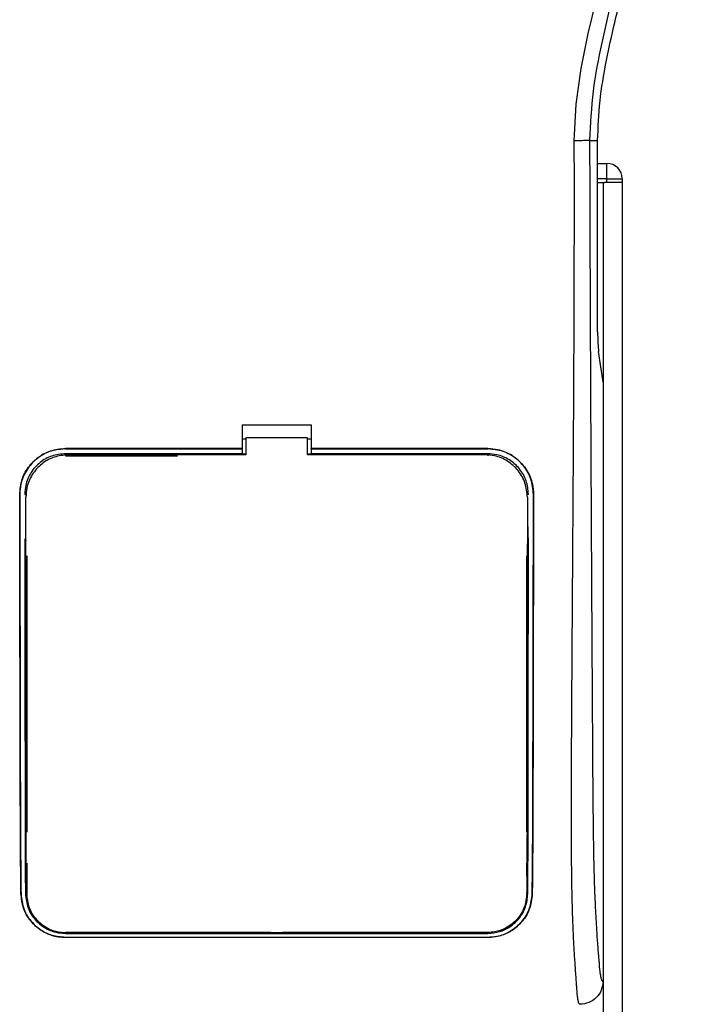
# Model space of a CAD drawing. Header units: millimetres. Extents: x 0 to 420, y 0 to 297.
# Tile 39 of 62: x 184 to 191, y 223 to 234. Entities that reach past the tile are written whole.
import ezdxf

# ---------------------------------------------------------------- set-up
doc = ezdxf.new("R2010")
doc.units = ezdxf.units.MM

msp = doc.modelspace()

# ---------------------------------------------------------------- linework, layer by layer
at = {"color": 7, "linetype": 'Continuous', "lineweight": 25}
for p, q in [((190.14608, 232.46455), (190.23071, 232.46455)), ((190.23071, 230.44185), (190.23071, 232.46455)), ((190.23071, 232.2212), (190.32873, 232.2212)), ((190.32873, 232.05897), (190.32873, 232.2212)), ((190.32873, 232.05897), (190.23071, 232.05897)), ((190.32873, 232.01841), (190.32873, 232.05897)), ((190.32873, 232.05897), (190.49096, 232.05897)), ((190.49096, 232.05897), (190.49096, 232.01841)), ((190.23071, 232.01841), (190.28814, 232.01841)), ((190.28814, 232.01841), (190.28814, 195.51618)), ((190.28814, 232.01841), (190.305, 232.01841)), ((190.32873, 232.01841), (190.305, 232.01841)), ((190.49096, 232.01841), (190.32873, 232.01841)), ((190.49093, 232.01841), (190.49093, 195.51618)), ((190.28814, 229.9094), (190.24102, 230.23331)), ((190.28814, 229.9094), (190.28814, 223.58234)), ((186.47569, 229.46049), (187.20573, 229.46049)), ((186.47569, 229.46049), (186.47569, 229.20843)), ((187.20573, 229.46049), (187.20573, 229.20843)), ((186.51624, 229.32166), (186.51624, 229.143)), ((187.16517, 229.32166), (186.51624, 229.32166)), ((187.16517, 229.143), (187.16517, 229.32166)), ((186.47569, 229.31318), (186.51624, 229.31318)), ((187.16517, 229.31318), (187.20573, 229.31318)), ((186.47569, 229.20843), (184.61002, 229.20843)), ((184.61002, 229.20772), (184.61002, 229.20843)), ((184.61002, 229.20772), (186.47569, 229.20772)), ((186.47569, 229.15446), (184.61002, 229.15446)), ((184.61002, 229.15446), (184.61002, 229.13351)), ((184.61002, 229.13351), (185.79249, 229.13351)), ((186.47569, 229.20772), (186.47569, 229.20843)), ((186.47569, 229.20652), (186.47569, 229.15446)), ((186.47569, 229.15446), (186.47569, 229.15096)), ((186.51624, 229.15096), (186.47569, 229.15096)), ((187.20573, 229.15096), (187.16517, 229.15096)), ((189.04275, 229.14301), (187.16517, 229.143)), ((189.0714, 229.20843), (187.20573, 229.20843)), ((187.20573, 229.20772), (187.20573, 229.20843)), ((187.20573, 229.20772), (189.0714, 229.20772)), ((187.20573, 229.20652), (187.20573, 229.15446)), ((189.0714, 229.15446), (187.20573, 229.15446)), ((187.20573, 229.15446), (187.20573, 229.15096)), ((189.0714, 229.20772), (189.0714, 229.20843)), ((189.0714, 229.15446), (189.0714, 229.13351)), ((184.12817, 228.72506), (184.12746, 228.72506)), ((184.18102, 228.7251), (184.2016, 228.7251)), ((184.1925, 228.696), (184.19247, 228.69528)), ((189.5004, 228.7251), (189.47981, 228.7251)), ((189.48852, 228.71511), (189.48849, 228.7159)), ((189.48894, 228.69529), (189.48891, 228.69601)), ((189.55325, 228.72506), (189.55396, 228.72506)), ((184.19291, 228.24198), (184.19291, 228.23781)), ((189.48853, 228.27002), (189.48853, 228.27026)), ((184.2016, 228.07609), (184.2016, 225.1559)), ((189.47981, 228.07609), (189.47981, 225.1559)), ((184.2016, 224.83145), (184.2016, 224.50707)), ((189.47981, 224.83145), (189.47981, 224.68936)), ((189.48316, 224.79219), (189.48343, 224.70517)), ((184.14139, 224.50677), (184.14064, 224.50676)), ((189.48235, 224.50716), (189.48261, 224.52132)), ((189.54002, 224.50677), (189.54078, 224.50676)), ((186.77987, 224.09865), (184.61002, 224.09865)), ((184.61002, 224.08852), (189.0714, 224.08852)), ((184.61002, 224.0465), (189.0714, 224.0465)), ((184.61002, 224.0465), (184.61002, 224.04564)), ((189.0714, 224.04564), (184.61002, 224.04564)), ((186.77987, 224.09865), (186.78624, 224.09228)), ((186.78624, 224.0985), (186.78624, 224.09228)), ((186.89517, 224.09228), (186.78624, 224.09228)), ((186.89517, 224.09228), (186.90155, 224.09865)), ((186.89517, 224.09228), (186.89517, 224.09852)), ((189.0714, 224.09865), (186.90155, 224.09865)), ((189.0714, 224.08852), (189.0714, 224.09865)), ((189.0714, 224.0465), (189.0714, 224.04564))]:
    msp.add_line(p, q, dxfattribs=at)
at = {"color": 7, "linetype": 'Continuous', "lineweight": 25, "flags": 128}
for points in [[(189.98446, 232.46005), (190.00548, 232.84795), (190.05853, 233.2241), (190.13179, 233.59245), (190.218, 233.95557)], [(186.51624, 229.143), (185.06873, 229.143), (184.63867, 229.14301)]]:
    msp.add_lwpolyline(points, dxfattribs=at)
at = {"color": 7, "linetype": 'Continuous', "lineweight": 25}
msp.add_arc((190.32873, 232.05897), 0.16223, 0, 90, dxfattribs=at)
msp.add_ellipse((190.252, 230.44185), major_axis=(0, 0.24335), ratio=0.08748866, start_param=1.57079633, end_param=2.60011107, dxfattribs=at)
for points, knots in [([(190.58987, 245.34543), (190.58384, 245.34365), (190.57184, 245.3401), (190.56328, 245.30489), (190.56319, 245.24404), (190.57282, 245.1541), (190.59183, 245.03656), (190.6191, 244.89494), (190.65307, 244.73323), (190.70467, 244.4981), (190.77745, 244.17569), (190.86669, 243.77054), (190.95747, 243.34793), (191.09342, 242.67988), (191.24122, 241.7626), (191.34568, 240.59364), (191.364, 239.37475), (191.28206, 238.10673), (191.09166, 236.7983), (190.86495, 235.76559), (190.66327, 235.00365), (190.52483, 234.50242), (190.39002, 234.00057), (190.27061, 233.49582), (190.17142, 232.98479), (190.15454, 232.63832), (190.14608, 232.46455)], [0, 0, 0, 0, 0.01540227, 0.03061858, 0.04589778, 0.0611515, 0.07635239, 0.09167591, 0.1069667, 0.12239636, 0.15311965, 0.18413953, 0.21464534, 0.24575549, 0.32956556, 0.41290917, 0.49608211, 0.58959241, 0.68386766, 0.7780859, 0.81510034, 0.85211963, 0.88910287, 0.92601797, 0.9628961, 1, 1, 1, 1]), ([(190.23071, 232.46455), (190.23642, 232.60355), (190.24786, 232.88173), (190.34357, 233.43627), (190.50981, 234.12507), (190.74426, 234.94733), (190.8837, 235.50144), (190.95342, 235.77849)], [0, 0, 0, 0, 0.12264871, 0.2454767, 0.49573627, 0.74787131, 1, 1, 1, 1]), ([(190.04387, 223.33899), (190.04147, 223.33971), (190.03666, 223.34114), (190.03012, 223.35447), (190.0252, 223.37438), (190.02163, 223.39684), (190.01902, 223.41762), (190.01668, 223.44052), (190.01443, 223.46661), (190.01199, 223.49778), (190.00698, 223.56874), (189.99839, 223.68686), (189.98798, 223.84086), (189.97792, 224.0192), (189.96868, 224.23016), (189.96072, 224.50257), (189.95577, 224.82647), (189.95406, 225.15299), (189.95403, 225.46938), (189.95492, 225.78649), (189.95633, 226.08782), (189.95778, 226.35539), (189.9589, 226.5467), (189.95994, 226.71896), (189.96091, 226.87548), (189.96195, 227.03995), (189.96306, 227.21247), (189.96423, 227.39315), (189.96551, 227.5867), (189.96701, 227.81031), (189.96886, 228.08303), (189.9711, 228.421), (189.97349, 228.79029), (189.97596, 229.18793), (189.97814, 229.56603), (189.9802, 229.95347), (189.98215, 230.38117), (189.98389, 230.86571), (189.98507, 231.40152), (189.98542, 231.93036), (189.98478, 232.28631), (189.98446, 232.46005)], [0, 0, 0, 0, 0.01040061, 0.02080672, 0.03106116, 0.03614099, 0.04145683, 0.04698488, 0.05107961, 0.056575, 0.06335413, 0.08477825, 0.10578404, 0.12644249, 0.15396653, 0.18250697, 0.21827305, 0.25692616, 0.28371553, 0.31573913, 0.35433978, 0.37618226, 0.39782595, 0.41302567, 0.42902685, 0.44584073, 0.46347795, 0.48194851, 0.50126173, 0.52284596, 0.55053669, 0.58490472, 0.6264984, 0.66378186, 0.70683381, 0.74242415, 0.78255841, 0.83794342, 0.89093876, 0.94676606, 1, 1, 1, 1]), ([(190.14608, 232.46455), (190.14238, 232.46401), (190.1347, 232.4629), (190.09652, 232.46143), (190.04395, 232.46037), (190.00382, 232.46016), (189.98446, 232.46005)], [0, 0, 0, 0, 0.241201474, 0.5, 0.758798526, 1, 1, 1, 1]), ([(190.14608, 232.46455), (190.14665, 232.24585), (190.14782, 231.80103), (190.15012, 231.12289), (190.15283, 230.43283), (190.15579, 229.76848), (190.15887, 229.13809), (190.16122, 228.68742), (190.16286, 228.38519), (190.16371, 228.22946), (190.1646, 228.07074), (190.1655, 227.90902), (190.16644, 227.74431), (190.16739, 227.57915), (190.1684, 227.40462), (190.16953, 227.21178), (190.17084, 226.98913), (190.17233, 226.73669), (190.17393, 226.46612), (190.1757, 226.16602), (190.17773, 225.84319), (190.18031, 225.49889), (190.18369, 225.17373), (190.18849, 224.87586), (190.19531, 224.60656), (190.20538, 224.35439), (190.2172, 224.14908), (190.22915, 223.97776), (190.24018, 223.83863), (190.24984, 223.71887), (190.25925, 223.64204), (190.2665, 223.6102), (190.27257, 223.59446), (190.27751, 223.58654), (190.28275, 223.58237), (190.28632, 223.58235), (190.28814, 223.58234)], [0, 0, 0, 0, 0.06946876, 0.14129082, 0.21546943, 0.28878046, 0.35249328, 0.41592792, 0.43212319, 0.44863682, 0.46546884, 0.48261925, 0.50008806, 0.51787528, 0.53516899, 0.55562395, 0.57924015, 0.60601761, 0.63595633, 0.6653451, 0.70151587, 0.73871879, 0.77505525, 0.80544439, 0.8348007, 0.86386977, 0.89313471, 0.91269266, 0.93347159, 0.95287654, 0.9643483, 0.97519881, 0.98089522, 0.9869973, 0.99335869, 1, 1, 1, 1]), ([(184.12746, 228.72506), (184.13271, 228.77936), (184.1432, 228.88796), (184.22629, 229.03283), (184.34877, 229.14218), (184.4846, 229.20016), (184.57437, 229.20608), (184.61002, 229.20843)], [0, 0, 0, 0, 0.21475602, 0.42951429, 0.64422712, 0.85870581, 1, 1, 1, 1]), ([(184.61002, 229.20772), (184.55589, 229.2024), (184.44764, 229.19177), (184.30338, 229.10884), (184.19441, 228.98681), (184.13635, 228.85105), (184.13051, 228.76107), (184.12817, 228.72506)], [0, 0, 0, 0, 0.21414767, 0.42829231, 0.64246418, 0.85690992, 1, 1, 1, 1]), ([(184.61002, 229.15446), (184.56183, 229.14973), (184.46545, 229.14026), (184.33699, 229.06642), (184.23997, 228.95774), (184.18834, 228.83698), (184.18311, 228.75701), (184.18102, 228.7251)], [0, 0, 0, 0, 0.21426889, 0.4285342, 0.64290532, 0.85750372, 1, 1, 1, 1]), ([(184.63867, 229.14301), (184.58859, 229.13808), (184.48844, 229.12824), (184.35492, 229.05149), (184.25401, 228.9385), (184.20017, 228.81275), (184.1947, 228.72937), (184.1925, 228.696)], [0, 0, 0, 0, 0.21399393, 0.42798011, 0.64218009, 0.8568088, 1, 1, 1, 1]), ([(189.48891, 228.69601), (189.48401, 228.7463), (189.4742, 228.84689), (189.39714, 228.98099), (189.28368, 229.08208), (189.15821, 229.13544), (189.07546, 229.14086), (189.04275, 229.14301)], [0, 0, 0, 0, 0.21516442, 0.43033682, 0.64528255, 0.85978468, 1, 1, 1, 1]), ([(189.0714, 229.20843), (189.1256, 229.20311), (189.23399, 229.19246), (189.37851, 229.10943), (189.48766, 228.98715), (189.54578, 228.85116), (189.55162, 228.76107), (189.55396, 228.72506)], [0, 0, 0, 0, 0.21411889, 0.42823185, 0.64257183, 0.85709722, 1, 1, 1, 1]), ([(189.55325, 228.72506), (189.54801, 228.77928), (189.53753, 228.88773), (189.45455, 229.03233), (189.33232, 229.14153), (189.1967, 229.19946), (189.10702, 229.20537), (189.0714, 229.20772)], [0, 0, 0, 0, 0.21476546, 0.42953735, 0.64407835, 0.85860343, 1, 1, 1, 1]), ([(189.5004, 228.7251), (189.49569, 228.77338), (189.48627, 228.86992), (189.41229, 228.99864), (189.30334, 229.09575), (189.18267, 229.14715), (189.10299, 229.15238), (189.0714, 229.15446)], [0, 0, 0, 0, 0.2148934, 0.42979128, 0.6445612, 0.85909273, 1, 1, 1, 1]), ([(184.14064, 224.50676), (184.13949, 224.60807), (184.13718, 224.81085), (184.13466, 225.23709), (184.13253, 225.98136), (184.13034, 227.18184), (184.12851, 228.16414), (184.12746, 228.72506)], [0, 0, 0, 0, 0.0751699, 0.15046197, 0.30471802, 0.60298005, 1, 1, 1, 1]), ([(184.12817, 228.72506), (184.12928, 228.13433), (184.13115, 227.1345), (184.13334, 225.92929), (184.13549, 225.21264), (184.13797, 224.80386), (184.14025, 224.60575), (184.14139, 224.50677)], [0, 0, 0, 0, 0.41807116, 0.70759656, 0.85269501, 0.92640805, 1, 1, 1, 1]), ([(184.19907, 224.50714), (184.19829, 224.65309), (184.19676, 224.94452), (184.19585, 225.39942), (184.19502, 226.00673), (184.194, 227.10659), (184.19311, 228.05383), (184.1925, 228.696)], [0, 0, 0, 0, 0.108328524, 0.216307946, 0.324752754, 0.542218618, 1, 1, 1, 1]), ([(184.19314, 228.72016), (184.19313, 228.72005), (184.19312, 228.71979), (184.1931, 228.71953), (184.1931, 228.71937)], [0, 0, 0, 0, 0.40986835, 1, 1, 1, 1]), ([(189.48891, 228.69601), (189.48879, 228.55231), (189.48812, 227.79501), (189.48703, 226.71724), (189.48602, 225.62106), (189.48486, 225.05992), (189.48372, 224.7406), (189.48281, 224.58516), (189.48235, 224.50716)], [0, 0, 0, 0, 0.10239858, 0.53964697, 0.76843884, 0.88341365, 0.94149194, 1, 1, 1, 1]), ([(189.54002, 224.50677), (189.54112, 224.60189), (189.54333, 224.79228), (189.54585, 225.19296), (189.548, 225.89365), (189.55021, 227.10682), (189.5521, 228.11438), (189.55325, 228.72506)], [0, 0, 0, 0, 0.07077185, 0.14164915, 0.28693077, 0.56781152, 1, 1, 1, 1]), ([(189.55396, 228.72506), (189.55283, 228.12724), (189.55095, 227.1239), (189.54876, 225.91696), (189.54661, 225.20665), (189.54415, 224.8016), (189.5419, 224.60499), (189.54078, 224.50676)], [0, 0, 0, 0, 0.42314865, 0.71019334, 0.85405024, 0.92708002, 1, 1, 1, 1]), ([(189.49601, 228.09319), (189.49602, 228.10578), (189.4961, 228.18971), (189.49619, 228.28636), (189.49626, 228.37042), (189.49627, 228.38315)], [0, 0, 0, 0, 0.13029442, 0.86835082, 1, 1, 1, 1]), ([(184.18146, 228.25621), (184.18198, 227.70829), (184.18284, 226.80807), (184.18381, 225.73057), (184.18495, 225.11382), (184.18615, 224.76274), (184.18715, 224.59226), (184.18766, 224.50707)], [0, 0, 0, 0, 0.4360534, 0.71641645, 0.85714882, 0.92861443, 1, 1, 1, 1]), ([(189.49376, 224.50707), (189.49431, 224.60232), (189.49542, 224.79299), (189.49667, 225.19422), (189.49795, 226.00166), (189.49885, 227.06209), (189.49964, 227.91653), (189.49997, 228.26753)], [0, 0, 0, 0, 0.07944585, 0.15901042, 0.32209443, 0.72152468, 1, 1, 1, 1]), ([(184.18541, 228.09319), (184.18577, 228.09781), (184.18642, 228.10619), (184.191, 228.11319), (184.19305, 228.11633)], [0, 0, 0, 0, 0.55228235, 1, 1, 1, 1]), ([(189.48839, 228.11633), (189.49044, 228.11317), (189.495, 228.10616), (189.49565, 228.09779), (189.49601, 228.09319)], [0, 0, 0, 0, 0.45024376, 1, 1, 1, 1]), ([(184.1888, 225.14254), (184.18883, 225.12978), (184.18905, 225.04234), (184.18935, 224.94257), (184.18967, 224.85631), (184.18972, 224.8438)], [0, 0, 0, 0, 0.12747188, 0.87343808, 1, 1, 1, 1]), ([(184.19657, 225.11913), (184.19434, 225.12268), (184.18981, 225.12985), (184.18914, 225.13828), (184.1888, 225.14254)], [0, 0, 0, 0, 0.49468917, 1, 1, 1, 1]), ([(189.49262, 225.14254), (189.49224, 225.13791), (189.49155, 225.12954), (189.48692, 225.12256), (189.48485, 225.11945)], [0, 0, 0, 0, 0.55408242, 1, 1, 1, 1]), ([(189.49169, 224.8438), (189.49174, 224.85631), (189.49207, 224.94257), (189.49237, 225.04234), (189.49259, 225.12978), (189.49262, 225.14254)], [0, 0, 0, 0, 0.126561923, 0.872528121, 1, 1, 1, 1]), ([(184.18972, 224.8438), (184.19007, 224.84852), (184.19069, 224.8569), (184.19534, 224.86392), (184.19737, 224.86699)], [0, 0, 0, 0, 0.5629471, 1, 1, 1, 1]), ([(189.4841, 224.86716), (189.48619, 224.86389), (189.49073, 224.85675), (189.49135, 224.84835), (189.49169, 224.8438)], [0, 0, 0, 0, 0.45791295, 1, 1, 1, 1]), ([(184.61002, 224.04564), (184.56337, 224.04973), (184.47023, 224.0579), (184.34388, 224.12029), (184.23674, 224.21714), (184.15832, 224.34905), (184.14644, 224.45505), (184.14064, 224.50676)], [0, 0, 0, 0, 0.18070781, 0.36082696, 0.55652595, 0.78366481, 1, 1, 1, 1]), ([(184.14139, 224.50677), (184.14825, 224.45039), (184.16197, 224.33774), (184.25507, 224.19353), (184.38255, 224.09514), (184.51112, 224.05147), (184.58385, 224.04781), (184.61002, 224.0465)], [0, 0, 0, 0, 0.23654871, 0.47271193, 0.71746485, 0.89834292, 1, 1, 1, 1]), ([(184.18766, 224.50707), (184.19352, 224.456), (184.20524, 224.35392), (184.2888, 224.22273), (184.40393, 224.13304), (184.52003, 224.09311), (184.58617, 224.08974), (184.61002, 224.08852)], [0, 0, 0, 0, 0.23673887, 0.47316088, 0.71562514, 0.89747206, 1, 1, 1, 1]), ([(184.19907, 224.50714), (184.2046, 224.45807), (184.21571, 224.35961), (184.2956, 224.23175), (184.4067, 224.14313), (184.52036, 224.10285), (184.5859, 224.09928), (184.61002, 224.09796)], [0, 0, 0, 0, 0.23322605, 0.46795306, 0.7101047, 0.8933472, 1, 1, 1, 1]), ([(189.48235, 224.50716), (189.47682, 224.4581), (189.46571, 224.35967), (189.38586, 224.23182), (189.27478, 224.1432), (189.1611, 224.1029), (189.09554, 224.09932), (189.0714, 224.098)], [0, 0, 0, 0, 0.23316514, 0.46784507, 0.70999165, 0.8932536, 1, 1, 1, 1]), ([(189.0714, 224.08852), (189.11351, 224.09224), (189.19758, 224.09965), (189.31151, 224.15626), (189.40775, 224.24383), (189.4784, 224.36349), (189.48868, 224.45959), (189.49376, 224.50707)], [0, 0, 0, 0, 0.18035102, 0.3601287, 0.55478827, 0.78001788, 1, 1, 1, 1]), ([(189.0714, 224.0465), (189.11775, 224.05054), (189.2103, 224.05862), (189.33586, 224.12028), (189.44274, 224.21609), (189.52189, 224.34766), (189.53404, 224.4543), (189.54002, 224.50677)], [0, 0, 0, 0, 0.179386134, 0.358167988, 0.552802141, 0.77998913, 1, 1, 1, 1]), ([(189.54078, 224.50676), (189.53396, 224.45046), (189.52033, 224.33793), (189.42757, 224.19371), (189.30026, 224.09495), (189.17145, 224.05074), (189.09795, 224.047), (189.0714, 224.04564)], [0, 0, 0, 0, 0.23569901, 0.47102523, 0.71420287, 0.89677912, 1, 1, 1, 1]), ([(184.61002, 224.09796), (184.7631, 224.09802), (185.52851, 224.09831), (187.01563, 224.09874), (188.34968, 224.09826), (189.0714, 224.098)], [0, 0, 0, 0, 0.10293773, 0.51468867, 1, 1, 1, 1]), ([(190.28814, 223.58234), (190.28446, 223.5504), (190.27709, 223.48653), (190.22052, 223.40614), (190.13982, 223.34996), (190.07589, 223.34265), (190.04387, 223.33899)], [0, 0, 0, 0, 0.249944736, 0.499736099, 0.749422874, 1, 1, 1, 1])]:
    msp.add_open_spline(points, degree=3, knots=knots, dxfattribs=at)

doc.saveas('drawing.dxf')
